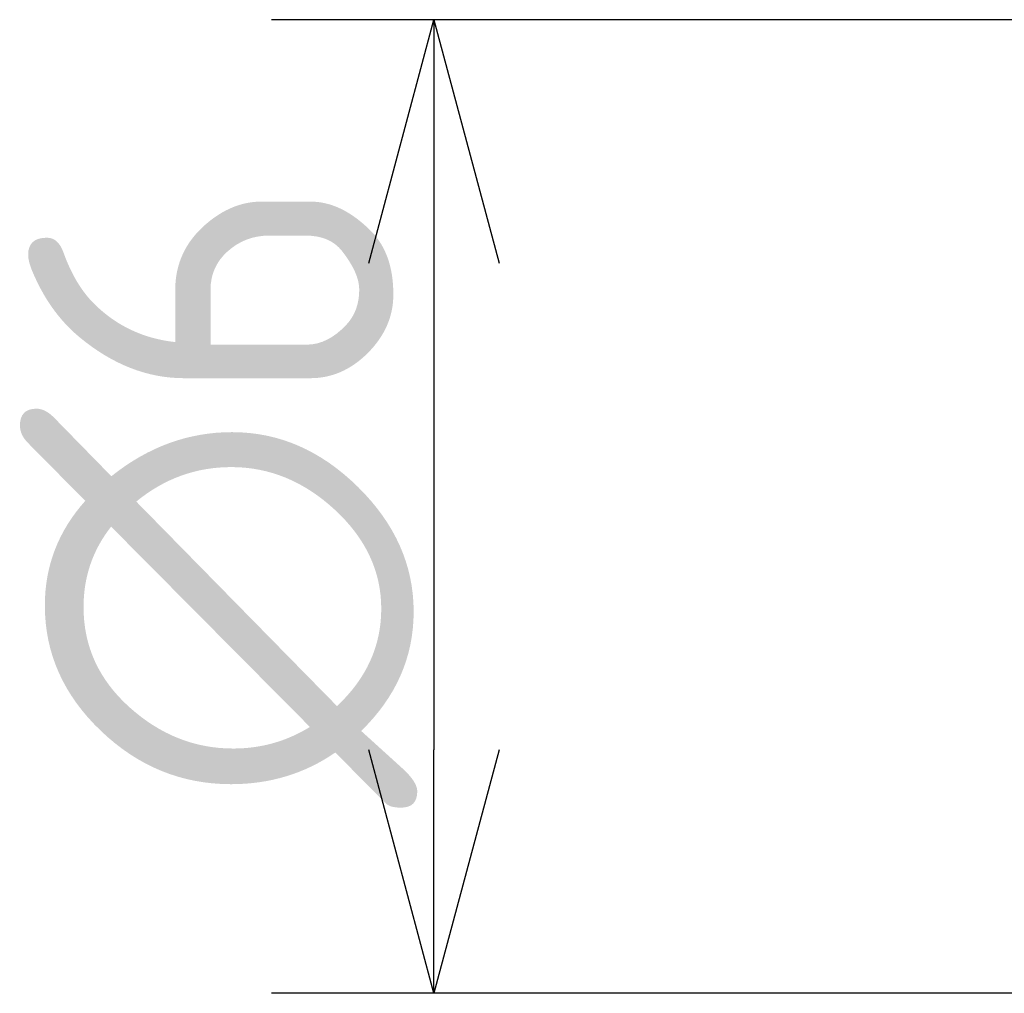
# Model space of a CAD drawing. Extents: x 153 to 270, y 142 to 180.
# Tile 3 of 8: x 222.51 to 228.58, y 164.5 to 170.5. Entities that reach past the tile are written whole.
import ezdxf

# ---------------------------------------------------------------- set-up
doc = ezdxf.new("R2010")
doc.units = 0
doc.layers.get('0').update_dxf_attribs({"linetype": 'CONTINUOUS'})
doc.layers.get('DEFPOINTS').update_dxf_attribs({"linetype": 'CONTINUOUS'})
doc.layers.add('図枠', color=7, linetype='CONTINUOUS')
doc.layers.add('寸法_文字', color=3, linetype='CONTINUOUS')
doc.layers.get('0').off()
doc.styles.add('DIMENSION', font='isocp.shx', dxfattribs={"bigfont": 'bigfont.shx'})
doc.dimstyles.get("Standard").update_dxf_attribs({"dimtxt": 0.18, "dimasz": 0.18, "dimexe": 0.18, "dimexo": 0.0625, "dimgap": 0.09, "dimtad": 0, "dimtih": 1, "dimtoh": 1, "dimzin": 0, "dimcen": 0.09, "dimazin": 3, "dimtfac": 1, "dimtofl": 0, "dimtmove": 0, "dimatfit": 3})

# ---------------------------------------------------------------- blocks, each defined once
blk = doc.blocks.new('_OPEN30')
at = {"color": 0, "linetype": 'BYBLOCK'}
for p, q in [((-1, 0.2679), (0, 0)), ((0, 0), (-1, -0.2679)), ((0, 0), (-1, 0))]:
    blk.add_line(p, q, dxfattribs=at)
blk = doc.blocks.new('*U10')
at = {"layer": '寸法_文字', "color": 3, "style": 'DIMENSION'}
blk.add_text('∅6', height=2.25, rotation=90, dxfattribs=at).set_placement((224.8156, 165.6442))
blk = doc.blocks.new('*D9')
at = {"layer": 'DEFPOINTS', "color": 0}
for p in [(230.5, 170.5), (225.0656, 164.5), (230.5, 164.5)]:
    blk.add_point(p, dxfattribs=at)
at = {"layer": '寸法_文字', "color": 3}
for p, q in [((230.25, 170.5), (224.0656, 170.5)), ((225.0656, 169), (225.0656, 166)), ((230.25, 164.5), (224.0656, 164.5))]:
    blk.add_line(p, q, dxfattribs=at)
at = {"layer": '図枠'}
blk.add_blockref('*U10', (0, 0), dxfattribs=at)
at = {"layer": '寸法_文字', "color": 3, "xscale": 1.5, "yscale": 1.5, "zscale": 1.5}
for p, rotation in [((225.0656, 170.5), 90), ((225.0656, 164.5), 270)]:
    blk.add_blockref('_OPEN30', p, dxfattribs=dict(at, rotation=rotation))

msp = doc.modelspace()

# ---------------------------------------------------------------- dimensions: what is measured, and where the dimension line sits
at = {"layer": '寸法_文字'}
dim = msp.add_linear_dim(base=(225.0656, 164.5), p1=(230.5, 170.5), p2=(230.5, 164.5), angle=90, text='%%c<>', dimstyle='Standard', override={"dimscale": 0.5}, dxfattribs=at)
dim.commit()
dim.dimension.update_dxf_attribs({"geometry": '*D9', "text_midpoint": (223.6906, 167.5)})

doc.saveas('drawing.dxf')
